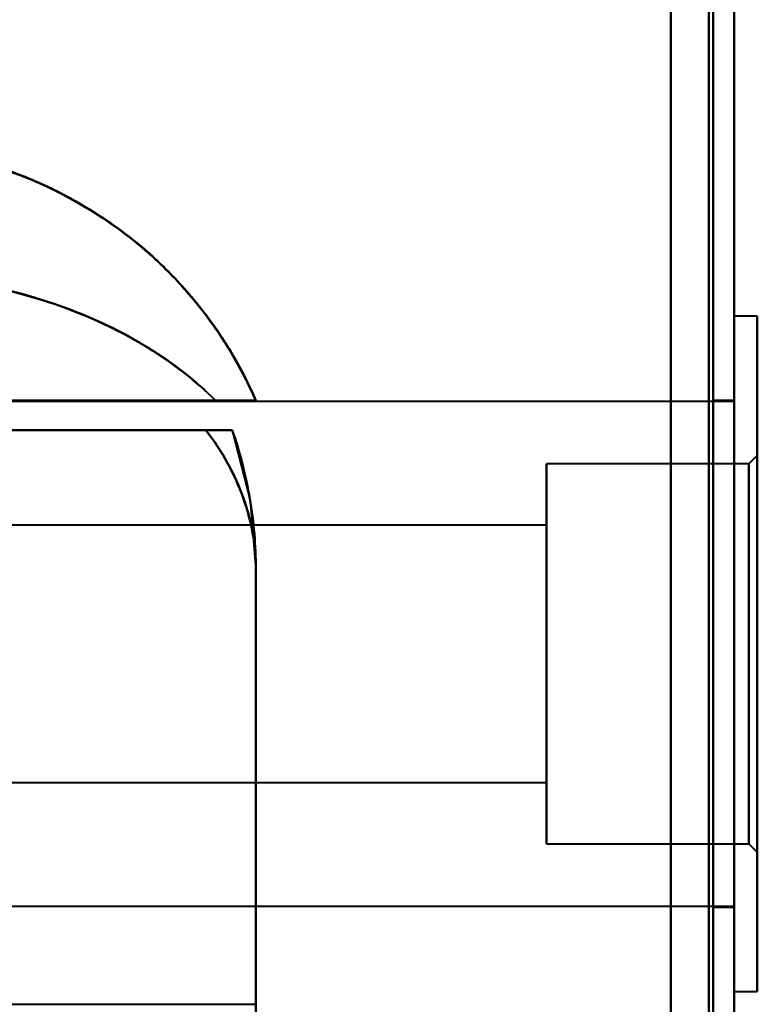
# Model space of a CAD drawing. Header units: millimetres. Extents: x -1442 to 3067, y -120 to 1210.
# Tile 40 of 71: x 459 to 477, y 275 to 298. Entities that reach past the tile are written whole.
import ezdxf

# ---------------------------------------------------------------- set-up
doc = ezdxf.new("R2010")
doc.units = ezdxf.units.MM
doc.layers.add('A-GENM', color=13, linetype='Continuous', lineweight=40)
doc.layers.add('G-IMPT', color=8, linetype='Continuous', lineweight=40)

# ---------------------------------------------------------------- blocks, each defined once
blk = doc.blocks.new('Maintenance r21 - Maintenance r21-762144-Gauche')
at = {"layer": 'A-GENM'}
for p, q in [((476, 0), (476, 1138)), ((476, 1138), (476, 0))]:
    blk.add_line(p, q, dxfattribs=at)
blk = doc.blocks.new('NEXA 2000 CALQUES_dwg-762145-Gauche')
at = {"layer": 'G-IMPT'}
for p, q in [((476, 128.972), (476, 1137.772)), ((476, 128.972), (476, 1137.772)), ((476.55, 291.372), (476, 291.372)), ((476.55, 291.372), (476, 291.372)), ((476, 275.372), (476, 291.372)), ((476, 283.372), (476, 291.372)), ((476, 291.372), (476, 283.372)), ((476, 275.372), (476, 291.372)), ((476, 283.372), (476, 291.372)), ((476, 291.372), (476, 283.372)), ((476.55, 283.372), (476.55, 291.372)), ((476.55, 291.372), (476.55, 275.372)), ((476.55, 291.372), (476.55, 283.372)), ((476.55, 283.372), (476.55, 291.372)), ((476.55, 291.372), (476.55, 275.372)), ((476.55, 291.372), (476.55, 283.372)), ((476, 289.347), (443.35, 289.347)), ((476, 289.347), (443.35, 289.347)), ((453.485, 289.372), (464.665, 289.372)), ((464.665, 289.372), (453.485, 289.372)), ((453.485, 289.372), (464.665, 289.372)), ((464.665, 289.372), (453.485, 289.372)), ((463.707, 289.372), (455.221, 289.372)), ((455.221, 289.372), (463.707, 289.372)), ((463.707, 289.372), (455.221, 289.372)), ((455.221, 289.372), (463.707, 289.372)), ((476, 289.372), (475.5, 289.372)), ((476, 289.372), (475.5, 289.372)), ((475.5, 289.372), (475.5, 283.372)), ((475.5, 283.372), (475.5, 289.372)), ((475.5, 289.372), (475.5, 283.372)), ((475.5, 283.372), (475.5, 289.372)), ((476, 283.372), (476, 289.372)), ((476, 283.372), (476, 289.372)), ((476, 289.347), (476, 277.397)), ((476, 289.347), (476, 277.397)), ((476, 289.347), (476, 277.397)), ((476, 289.347), (476, 277.397)), ((454.387, 288.672), (463.484, 288.672)), ((463.484, 288.672), (454.387, 288.672)), ((454.387, 288.672), (463.484, 288.672)), ((463.484, 288.672), (454.387, 288.672)), ((476.55, 288.072), (476.35, 287.872)), ((476.55, 288.072), (476.35, 287.872)), ((476.55, 278.672), (476.55, 288.072)), ((476.55, 278.672), (476.55, 288.072)), ((476.55, 288.072), (476.55, 278.672)), ((476.55, 288.072), (476.55, 278.672)), ((476.55, 278.672), (476.55, 288.072)), ((476.55, 278.672), (476.55, 288.072)), ((476.55, 288.072), (476.55, 278.672)), ((476.55, 288.072), (476.55, 278.672)), ((476.35, 287.872), (471.55, 287.872)), ((476.35, 287.872), (471.55, 287.872)), ((471.55, 283.372), (471.55, 287.872)), ((471.55, 287.872), (471.55, 278.872)), ((471.55, 287.872), (471.55, 283.372)), ((471.55, 283.372), (471.55, 287.872)), ((471.55, 287.872), (471.55, 278.872)), ((471.55, 287.872), (471.55, 283.372)), ((476.35, 278.872), (476.35, 287.872)), ((476.35, 278.872), (476.35, 287.872)), ((476.35, 287.872), (476.35, 278.872)), ((476.35, 287.872), (476.35, 278.872)), ((476.35, 278.872), (476.35, 287.872)), ((476.35, 278.872), (476.35, 287.872)), ((476.35, 287.872), (476.35, 278.872)), ((476.35, 287.872), (476.35, 278.872)), ((471.55, 286.422), (454.85, 286.422)), ((471.55, 286.422), (454.85, 286.422)), ((471.55, 280.422), (471.55, 286.422)), ((471.55, 286.422), (471.55, 280.322)), ((471.55, 286.422), (471.55, 280.322)), ((471.55, 286.322), (471.55, 286.422)), ((471.55, 280.422), (471.55, 286.422)), ((471.55, 286.422), (471.55, 280.322)), ((471.55, 286.422), (471.55, 280.322)), ((471.55, 280.322), (471.55, 286.322)), ((471.55, 280.322), (471.55, 286.322)), ((464.665, 275.072), (464.665, 285.372)), ((471.55, 278.872), (471.55, 283.372)), ((471.55, 283.372), (471.55, 278.872)), ((471.55, 278.872), (471.55, 283.372)), ((471.55, 283.372), (471.55, 278.872)), ((475.5, 283.372), (475.5, 277.372)), ((475.5, 277.372), (475.5, 283.372)), ((475.5, 283.372), (475.5, 277.372)), ((475.5, 277.372), (475.5, 283.372)), ((476, 277.372), (476, 283.372)), ((476, 275.372), (476, 283.372)), ((476, 283.372), (476, 275.372)), ((476, 277.372), (476, 283.372)), ((476, 275.372), (476, 283.372)), ((476, 283.372), (476, 275.372)), ((476.55, 275.372), (476.55, 283.372)), ((476.55, 283.372), (476.55, 275.372)), ((476.55, 275.372), (476.55, 283.372)), ((476.55, 283.372), (476.55, 275.372)), ((454.85, 280.322), (471.55, 280.322)), ((454.85, 280.322), (471.55, 280.322)), ((471.55, 280.322), (471.55, 280.422)), ((471.55, 278.872), (476.35, 278.872)), ((471.55, 278.872), (476.35, 278.872)), ((476.35, 278.872), (476.55, 278.672)), ((476.35, 278.872), (476.55, 278.672)), ((443.35, 277.397), (476, 277.397)), ((443.35, 277.397), (476, 277.397)), ((475.5, 277.372), (476, 277.372)), ((475.5, 277.372), (476, 277.372)), ((476, 275.372), (476.55, 275.372)), ((476, 275.372), (476.55, 275.372)), ((454.387, 275.072), (464.665, 275.072))]:
    blk.add_line(p, q, dxfattribs=at)
at = {"layer": 'G-IMPT', "flags": 128}
for points in [[(475.4, 128.972), (475.4, 381.172), (475.4, 633.372), (475.4, 885.572), (475.4, 1137.772)], [(475.4, 1137.772), (475.4, 885.572), (475.4, 633.372), (475.4, 381.172), (475.4, 128.972)], [(475.4, 128.972), (475.4, 381.172), (475.4, 633.372), (475.4, 885.572), (475.4, 1137.772)], [(475.4, 1137.772), (475.4, 885.572), (475.4, 633.372), (475.4, 381.172), (475.4, 128.972)], [(475.4, 1137.772), (475.4, 885.572), (475.4, 633.372), (475.4, 381.172), (475.4, 128.972)], [(475.4, 128.972), (475.4, 381.172), (475.4, 633.372), (475.4, 885.572), (475.4, 1137.772)], [(475.4, 1137.772), (475.4, 885.572), (475.4, 633.372), (475.4, 381.172), (475.4, 128.972)], [(475.4, 128.972), (475.4, 381.172), (475.4, 633.372), (475.4, 885.572), (475.4, 1137.772)], [(475.4, 1137.772), (475.4, 885.572), (475.4, 633.372), (475.4, 381.172), (475.4, 128.972)], [(475.4, 128.972), (475.4, 381.172), (475.4, 633.372), (475.4, 885.572), (475.4, 1137.772)], [(475.4, 128.972), (475.4, 381.172), (475.4, 633.372), (475.4, 885.572), (475.4, 1137.772)], [(475.4, 1137.772), (475.4, 885.572), (475.4, 633.372), (475.4, 381.172), (475.4, 128.972)], [(475.5, 128.972), (475.5, 381.172), (475.5, 633.372), (475.5, 885.572), (475.5, 1137.772)], [(475.5, 1137.772), (475.5, 885.572), (475.5, 633.372), (475.5, 381.172), (475.5, 128.972)], [(475.5, 1137.772), (475.5, 885.572), (475.5, 633.372), (475.5, 381.172), (475.5, 128.972)], [(475.5, 128.972), (475.5, 381.172), (475.5, 633.372), (475.5, 885.572), (475.5, 1137.772)], [(476, 1137.772), (476, 885.572), (476, 633.372), (476, 381.172), (476, 128.972)], [(476, 1137.772), (476, 885.572), (476, 633.372), (476, 381.172), (476, 128.972)], [(476, 128.972), (476, 381.172), (476, 633.372), (476, 885.572), (476, 1137.772)], [(476, 128.972), (476, 381.172), (476, 633.372), (476, 885.572), (476, 1137.772)], [(476, 128.972), (476, 381.172), (476, 633.372), (476, 885.572), (476, 1137.772)], [(476, 128.972), (476, 381.172), (476, 633.372), (476, 885.572), (476, 1137.772)], [(476, 1137.772), (476, 885.572), (476, 633.372), (476, 381.172), (476, 128.972)], [(476, 1137.772), (476, 885.572), (476, 633.372), (476, 381.172), (476, 128.972)], [(474.5, 129.472), (474.5, 381.422), (474.5, 633.372), (474.5, 885.322), (474.5, 1137.272)], [(474.5, 1137.272), (474.5, 885.322), (474.5, 633.372), (474.5, 381.422), (474.5, 129.472)], [(474.5, 129.472), (474.5, 381.422), (474.5, 633.372), (474.5, 885.322), (474.5, 1137.272)], [(474.5, 1137.272), (474.5, 885.322), (474.5, 633.372), (474.5, 381.422), (474.5, 129.472)], [(474.5, 1137.272), (474.5, 885.322), (474.5, 633.372), (474.5, 381.422), (474.5, 129.472)], [(474.5, 129.472), (474.5, 381.422), (474.5, 633.372), (474.5, 885.322), (474.5, 1137.272)], [(474.5, 1137.272), (474.5, 885.322), (474.5, 633.372), (474.5, 381.422), (474.5, 129.472)], [(474.5, 129.472), (474.5, 381.422), (474.5, 633.372), (474.5, 885.322), (474.5, 1137.272)], [(474.5, 1137.272), (474.5, 885.322), (474.5, 633.372), (474.5, 381.422), (474.5, 129.472)], [(474.5, 129.472), (474.5, 381.422), (474.5, 633.372), (474.5, 885.322), (474.5, 1137.272)], [(474.5, 1137.272), (474.5, 885.322), (474.5, 633.372), (474.5, 381.422), (474.5, 129.472)], [(474.5, 129.472), (474.5, 381.422), (474.5, 633.372), (474.5, 885.322), (474.5, 1137.272)], [(474.5, 129.472), (474.5, 381.422), (474.5, 633.372), (474.5, 885.322), (474.5, 1137.272)], [(474.5, 1137.272), (474.5, 885.322), (474.5, 633.372), (474.5, 381.422), (474.5, 129.472)], [(474.5, 129.472), (474.5, 381.422), (474.5, 633.372), (474.5, 885.322), (474.5, 1137.272)], [(474.5, 1137.272), (474.5, 885.322), (474.5, 633.372), (474.5, 381.422), (474.5, 129.472)], [(443, 288.672), (448.276, 288.672), (453.552, 288.672), (458.829, 288.672), (464.105, 288.672)], [(464.105, 288.672), (458.829, 288.672), (453.552, 288.672), (448.276, 288.672), (443, 288.672)], [(464.105, 288.672), (458.829, 288.672), (453.552, 288.672), (448.276, 288.672), (443, 288.672)], [(443, 288.672), (448.276, 288.672), (453.552, 288.672), (458.829, 288.672), (464.105, 288.672)], [(464.104, 288.673), (464.528, 287.016), (464.665, 285.372)], [(464.665, 285.372), (464.665, 270.622), (464.665, 255.872), (464.665, 241.122), (464.665, 226.372)], [(464.665, 275.072), (464.665, 277.647), (464.665, 280.222), (464.665, 282.797), (464.665, 285.372)], [(464.665, 226.372), (464.665, 241.122), (464.665, 255.872), (464.665, 270.622), (464.665, 285.372)], [(464.665, 285.372), (464.665, 282.797), (464.665, 280.222), (464.665, 277.647), (464.665, 275.072)], [(464.665, 275.072), (464.665, 277.647), (464.665, 280.222), (464.665, 282.797), (464.665, 285.372)], [(464.665, 285.372), (464.665, 270.622), (464.665, 255.872), (464.665, 241.122), (464.665, 226.372)], [(464.665, 285.372), (464.665, 282.797), (464.665, 280.222), (464.665, 277.647), (464.665, 275.072)], [(464.665, 226.372), (464.665, 241.122), (464.665, 255.872), (464.665, 270.622), (464.665, 285.372)], [(448.965, 275.072), (451.965, 275.072), (454.965, 275.072), (457.965, 275.072), (460.965, 275.072)], [(460.965, 275.072), (461.89, 275.072), (462.815, 275.072), (463.74, 275.072), (464.665, 275.072)]]:
    blk.add_lwpolyline(points, dxfattribs=at)
at = {"layer": 'G-IMPT'}
for start in [0, 0, 0, 360]:
    blk.add_arc((454.665, 285.372), 10, start, 19.2688, dxfattribs=at)
for points in [[(464.665, 289.372), (464.279, 290.258), (463.248, 291.916), (461.054, 293.857), (458.398, 295.09), (456.466, 295.372), (455.5, 295.372)], [(455.5, 295.372), (456.466, 295.372), (458.398, 295.09), (461.054, 293.857), (463.248, 291.916), (464.279, 290.258), (464.665, 289.372)], [(463.707, 289.372), (463.248, 289.839), (462.172, 290.67), (460.174, 291.632), (457.906, 292.238), (456.302, 292.371), (455.5, 292.372)], [(455.5, 292.372), (457.104, 292.372), (460.311, 291.821), (462.79, 290.294), (463.706, 289.372)], [(455.5, 292.372), (456.302, 292.368), (457.906, 292.233), (460.174, 291.632), (462.172, 290.675), (463.248, 289.841), (463.707, 289.372)], [(464.665, 285.372), (464.665, 285.66), (464.615, 286.231), (464.39, 287.077), (464.018, 287.899), (463.677, 288.418), (463.484, 288.672)], [(463.484, 288.672), (463.682, 288.672), (463.991, 288.672), (464.102, 288.672), (464.104, 288.672)], [(464.104, 288.672), (464.102, 288.672), (463.991, 288.672), (463.682, 288.672), (463.484, 288.672)], [(464.665, 285.372), (464.665, 285.653), (464.642, 286.213), (464.536, 287.048), (464.36, 287.871), (464.197, 288.408), (464.105, 288.672)]]:
    blk.add_open_spline(points, degree=3, dxfattribs=at)
for points, knots in [([(464.665, 289.372), (464.497, 289.758), (464.108, 290.516), (463.363, 291.597), (462.632, 292.406), (461.971, 293.006), (461.423, 293.44), (460.816, 293.853), (460.158, 294.232), (459.457, 294.567), (458.721, 294.85), (457.957, 295.077), (456.896, 295.301), (456.064, 295.372), (455.5, 295.372)], [0, 0, 0, 0, 0.125, 0.25, 0.375, 0.4375, 0.5, 0.5625, 0.625, 0.6875, 0.75, 0.8125, 0.875, 1, 1, 1, 1]), ([(455.5, 295.372), (456.466, 295.372), (457.915, 295.161), (459.726, 294.474), (460.996, 293.768), (462.151, 292.887), (463.505, 291.501), (464.279, 290.258), (464.665, 289.372)], [0, 0, 0, 0, 0.25, 0.375, 0.5, 0.625, 0.75, 1, 1, 1, 1]), ([(455.5, 295.372), (456.068, 295.356), (456.901, 295.278), (457.959, 295.063), (458.721, 294.851), (459.455, 294.571), (460.158, 294.228), (460.816, 293.842), (461.423, 293.439), (461.97, 293.017), (462.467, 292.561), (462.923, 292.081), (463.346, 291.581), (463.737, 291.063), (464.204, 290.342), (464.496, 289.769), (464.665, 289.372)], [0, 0, 0, 0, 0.125, 0.1875, 0.25, 0.3125, 0.375, 0.4375, 0.5, 0.5625, 0.625, 0.6875, 0.75, 0.8125, 0.875, 1, 1, 1, 1]), ([(455.5, 295.372), (456.069, 295.372), (456.906, 295.299), (457.971, 295.073), (458.738, 294.845), (459.474, 294.56), (460.175, 294.223), (460.831, 293.844), (461.436, 293.431), (461.981, 292.998), (462.639, 292.399), (463.365, 291.594), (464.109, 290.516), (464.497, 289.758), (464.665, 289.372)], [0, 0, 0, 0, 0.125, 0.1875, 0.25, 0.3125, 0.375, 0.4375, 0.5, 0.5625, 0.625, 0.75, 0.875, 1, 1, 1, 1]), ([(464.665, 289.372), (464.279, 290.258), (463.505, 291.501), (462.151, 292.887), (460.996, 293.768), (459.726, 294.474), (457.915, 295.161), (456.466, 295.372), (455.5, 295.372)], [0, 0, 0, 0, 0.25, 0.375, 0.5, 0.625, 0.75, 1, 1, 1, 1]), ([(464.665, 289.372), (464.496, 289.769), (464.204, 290.341), (463.738, 291.061), (463.349, 291.578), (462.927, 292.077), (462.474, 292.555), (461.98, 293.009), (461.436, 293.43), (460.831, 293.833), (460.174, 294.22), (459.473, 294.565), (458.738, 294.846), (457.974, 295.059), (456.911, 295.276), (456.073, 295.355), (455.5, 295.372)], [0, 0, 0, 0, 0.125, 0.1875, 0.25, 0.3125, 0.375, 0.4375, 0.5, 0.5625, 0.625, 0.6875, 0.75, 0.8125, 0.875, 1, 1, 1, 1]), ([(463.706, 289.372), (463.248, 289.833), (462.172, 290.677), (459.508, 291.958), (457.104, 292.372), (455.5, 292.372)], [0, 0, 0, 0, 0.25, 0.5, 1, 1, 1, 1]), ([(463.706, 289.372), (463.854, 289.37), (464.056, 289.373), (464.247, 289.373), (464.343, 289.372), (464.409, 289.373), (464.468, 289.373), (464.519, 289.372), (464.563, 289.371), (464.636, 289.372), (464.664, 289.376), (464.665, 289.372)], [0, 0, 0, 0, 0.25, 0.375, 0.4375, 0.5, 0.5625, 0.625, 0.6875, 0.75, 1, 1, 1, 1]), ([(464.665, 289.372), (464.664, 289.376), (464.636, 289.372), (464.563, 289.371), (464.519, 289.372), (464.468, 289.373), (464.409, 289.373), (464.343, 289.372), (464.247, 289.373), (464.056, 289.373), (463.854, 289.37), (463.706, 289.372)], [0, 0, 0, 0, 0.25, 0.3125, 0.375, 0.4375, 0.5, 0.5625, 0.625, 0.75, 1, 1, 1, 1]), ([(464.665, 289.372), (464.664, 289.372), (464.62, 289.372), (464.361, 289.372), (464.006, 289.372), (463.706, 289.372)], [0, 0, 0, 0, 0.25, 0.5, 1, 1, 1, 1]), ([(463.706, 289.372), (464.006, 289.372), (464.361, 289.372), (464.62, 289.372), (464.664, 289.372), (464.665, 289.372)], [0, 0, 0, 0, 0.5, 0.75, 1, 1, 1, 1]), ([(464.104, 288.672), (464.103, 288.675), (464.082, 288.672), (464.013, 288.672), (463.943, 288.673), (463.854, 288.672), (463.714, 288.672), (463.582, 288.67), (463.484, 288.672)], [0, 0, 0, 0, 0.25, 0.375, 0.5, 0.625, 0.75, 1, 1, 1, 1]), ([(463.484, 288.672), (463.582, 288.67), (463.714, 288.672), (463.854, 288.672), (463.943, 288.673), (464.013, 288.672), (464.082, 288.672), (464.103, 288.675), (464.104, 288.672)], [0, 0, 0, 0, 0.25, 0.375, 0.5, 0.625, 0.75, 1, 1, 1, 1]), ([(463.484, 288.672), (463.87, 288.167), (464.313, 287.359), (464.614, 286.231), (464.665, 285.659), (464.665, 285.372)], [0, 0, 0, 0, 0.5, 0.75, 1, 1, 1, 1]), ([(463.484, 288.672), (463.87, 288.164), (464.315, 287.36), (464.615, 286.231), (464.665, 285.66), (464.665, 285.372)], [0, 0, 0, 0, 0.5, 0.75, 1, 1, 1, 1]), ([(464.665, 285.372), (464.665, 285.659), (464.614, 286.231), (464.313, 287.359), (463.87, 288.167), (463.484, 288.672)], [0, 0, 0, 0, 0.25, 0.5, 1, 1, 1, 1]), ([(464.665, 285.372), (464.665, 285.653), (464.641, 286.213), (464.499, 287.326), (464.288, 288.143), (464.104, 288.672)], [0, 0, 0, 0, 0.25, 0.5, 1, 1, 1, 1]), ([(464.104, 288.672), (464.288, 288.143), (464.499, 287.326), (464.641, 286.213), (464.665, 285.653), (464.665, 285.372)], [0, 0, 0, 0, 0.5, 0.75, 1, 1, 1, 1]), ([(464.105, 288.672), (464.29, 288.143), (464.5, 287.326), (464.642, 286.213), (464.665, 285.653), (464.665, 285.372)], [0, 0, 0, 0, 0.5, 0.75, 1, 1, 1, 1])]:
    blk.add_open_spline(points, degree=3, knots=knots, dxfattribs=at)

msp = doc.modelspace()

# ---------------------------------------------------------------- block references
at = {"layer": 'A-GENM'}
msp.add_blockref('Maintenance r21 - Maintenance r21-762144-Gauche', (0, 0), dxfattribs=at)
at = {"layer": 'G-IMPT'}
msp.add_blockref('NEXA 2000 CALQUES_dwg-762145-Gauche', (0, 0), dxfattribs=at)

doc.saveas('drawing.dxf')
